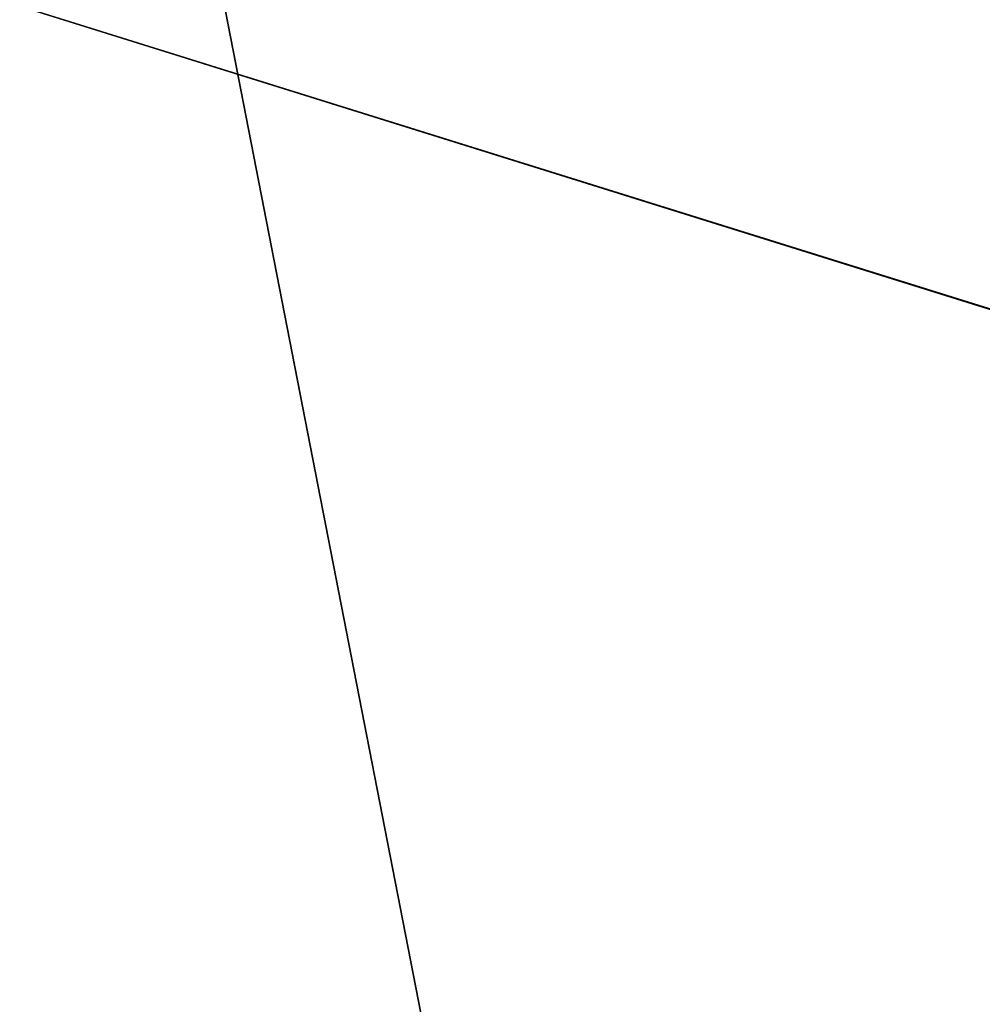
# Model space of a CAD drawing. Extents: x 0.6 to 100.6, y 0 to 13.
# Tile 89 of 256: x 4.205 to 4.329, y 4.755 to 4.881. Entities that reach past the tile are written whole.
import ezdxf

# ---------------------------------------------------------------- set-up
doc = ezdxf.new("R2010")
doc.units = 0
doc.header["$LTSCALE"] = 2.54
doc.layers.get('0').update_dxf_attribs({"color": 13, "linetype": 'CONTINUOUS'})

# ---------------------------------------------------------------- blocks, each defined once
blk = doc.blocks.new('P__KA__AZIENKOWA_VASCA_100')
at = {"color": 0}
for p, q in [((4.20212, 5.03368, 100.55), (5.00212, 0.93367, 100.55)), ((4.20212, 5.03368, 100.55), (5.00212, 0.93367, 100.55)), ((5.00212, 0.93367, 99.65), (4.20212, 5.03368, 99.65)), ((5.00212, 0.93367, 99.65), (4.20212, 5.03368, 99.65)), ((5.00212, 4.63368, 99.65), (4.20212, 4.88368, 99.65)), ((5.00212, 4.63368, 99.65), (4.20212, 4.88368, 99.65))]:
    blk.add_line(p, q, dxfattribs=at)
mesh = blk.add_polyface(dxfattribs=at)
corners = [(5.00212, 0.93367, 99.55), (4.20212, 0.13367, 99.55), (5.00212, 5.03368, 99.55)]
mesh.append_faces([[corners[k] for k in face] for face in [(0, 1, 2)]], dxfattribs={"color": 0})
mesh = blk.add_polyface(dxfattribs=at)
corners = [(5.00212, 5.03368, 99.55), (4.20212, 0.13367, 99.55), (4.20212, 5.03368, 99.55)]
mesh.append_faces([[corners[k] for k in face] for face in [(0, 1, 2)]], dxfattribs={"color": 0})
mesh = blk.add_polyface(dxfattribs=at)
corners = [(5.00212, 5.03368, 100.55), (4.20212, 5.03368, 100.55), (5.00212, 0.93367, 100.55)]
mesh.append_faces([[corners[k] for k in face] for face in [(0, 1, 2)]], dxfattribs={"color": 0})
mesh = blk.add_polyface(dxfattribs=at)
corners = [(5.00212, 0.93367, 100.55), (4.20212, 5.03368, 100.55), (4.20212, 0.13367, 100.55)]
mesh.append_faces([[corners[k] for k in face] for face in [(0, 1, 2)]], dxfattribs={"color": 0})
mesh = blk.add_polyface(dxfattribs=at)
corners = [(5.00212, 0.93367, 99.65), (4.20212, 5.03368, 99.65), (4.20212, 0.13367, 99.65)]
mesh.append_faces([[corners[k] for k in face] for face in [(0, 1, 2)]], dxfattribs={"color": 0})
mesh = blk.add_polyface(dxfattribs=at)
corners = [(5.00212, 5.03368, 99.65), (4.20212, 5.03368, 99.65), (5.00212, 0.93367, 99.65)]
mesh.append_faces([[corners[k] for k in face] for face in [(0, 1, 2)]], dxfattribs={"color": 0})
mesh = blk.add_polyface(dxfattribs=at)
corners = [(5.00212, 5.03368, 100.45), (4.20212, 0.13367, 100.45), (4.20212, 5.03368, 100.45)]
mesh.append_faces([[corners[k] for k in face] for face in [(0, 1, 2)]], dxfattribs={"color": 0})
mesh = blk.add_polyface(dxfattribs=at)
corners = [(5.00212, 0.93367, 100.45), (4.20212, 0.13367, 100.45), (5.00212, 5.03368, 100.45)]
mesh.append_faces([[corners[k] for k in face] for face in [(0, 1, 2)]], dxfattribs={"color": 0})
mesh = blk.add_polyface(dxfattribs=at)
corners = [(5.00212, 4.88368, 100.45), (4.20212, 4.88368, 100.45), (4.20212, 4.63368, 100.45)]
mesh.append_faces([[corners[k] for k in face] for face in [(0, 1, 2)]], dxfattribs={"color": 0})
mesh = blk.add_polyface(dxfattribs=at)
corners = [(5.00212, 4.88368, 100.45), (4.20212, 4.63368, 100.45), (5.00212, 4.63368, 100.45)]
mesh.append_faces([[corners[k] for k in face] for face in [(0, 1, 2)]], dxfattribs={"color": 0})
mesh = blk.add_polyface(dxfattribs=at)
corners = [(5.00212, 4.63368, 99.65), (4.20212, 4.88368, 99.65), (5.00212, 4.88368, 99.65)]
mesh.append_faces([[corners[k] for k in face] for face in [(0, 1, 2)]], dxfattribs={"color": 0})
mesh = blk.add_polyface(dxfattribs=at)
corners = [(5.00212, 4.63368, 99.65), (4.20212, 4.63368, 99.65), (4.20212, 4.88368, 99.65)]
mesh.append_faces([[corners[k] for k in face] for face in [(0, 1, 2)]], dxfattribs={"color": 0})

msp = doc.modelspace()

# ---------------------------------------------------------------- block references
at = {"color": 0}
msp.add_blockref('P__KA__AZIENKOWA_VASCA_100', (0, 0), dxfattribs=at)

doc.saveas('drawing.dxf')
